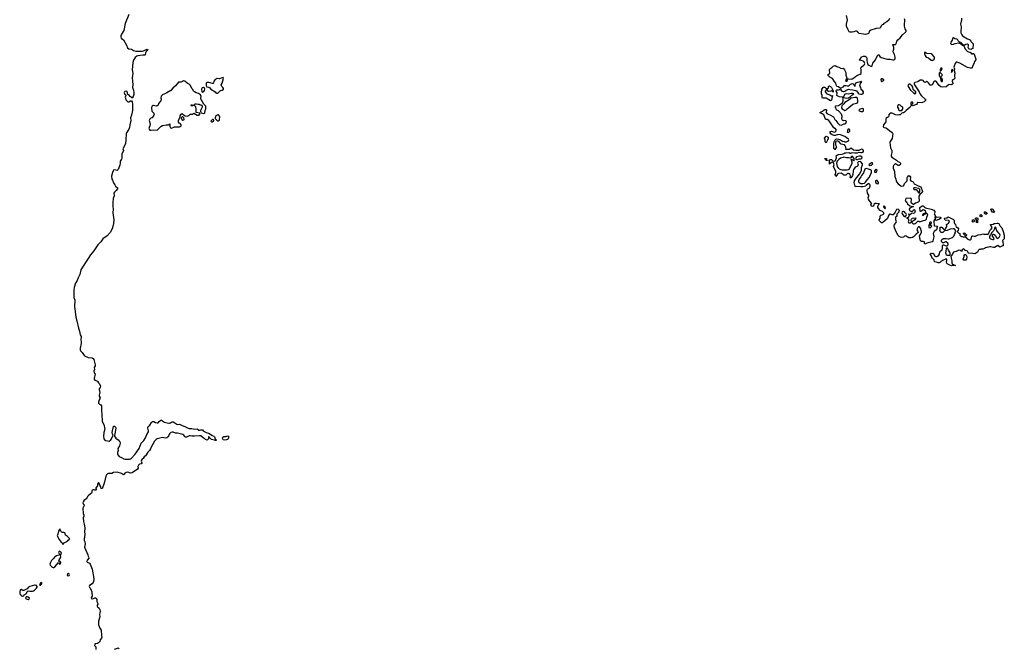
# Model space of a CAD drawing. Header units: inches. Extents: x 2221774 to 2440637, y 201306 to 357559.
# Tile 207 of 245: x 2355579 to 2377714, y 284899 to 299034. Entities that reach past the tile are written whole.
import ezdxf

# ---------------------------------------------------------------- set-up
doc = ezdxf.new("R2010")
doc.units = ezdxf.units.IN
doc.header["$MEASUREMENT"] = 0
for name, color, linetype in [('C3258', 7, 'Continuous'), ('C3259', 7, 'Continuous'), ('C3268', 7, 'Continuous'), ('C3269', 7, 'Continuous'), ('C3279', 7, 'Continuous')]:
    doc.layers.add(name, color=color, linetype=linetype)

msp = doc.modelspace()

# ---------------------------------------------------------------- linework, layer by layer
at = {"layer": 'C3258', "color": 5, "elevation": 20}
for points in [[(2358809, 290000), (2358830, 289983), (2358930, 289962), (2358950, 289961), (2358970, 289969), (2358990, 289984), (2359010, 289992), (2359030, 289989), (2359070, 289972), (2359110, 289939), (2359130, 289934), (2359170, 289942), (2359190, 289934), (2359213, 289913), (2359310, 289882), (2359370, 289847), (2359390, 289840), (2359450, 289840), (2359510, 289824), (2359570, 289831), (2359605, 289805), (2359630, 289801), (2359650, 289811), (2359690, 289811), (2359707, 289787), (2359768, 289748), (2359830, 289738), (2359907, 289687), (2359945, 289670), (2359955, 289655), (2359970, 289612), (2359994, 289590), (2359994, 289570), (2359970, 289569), (2359958, 289578), (2359890, 289594), (2359850, 289635), (2359840, 289640), (2359830, 289658), (2359824, 289656), (2359822, 289650), (2359827, 289610), (2359810, 289593), (2359790, 289582), (2359756, 289596), (2359735, 289615), (2359710, 289626), (2359650, 289676), (2359621, 289679), (2359510, 289667), (2359450, 289669), (2359410, 289678), (2359390, 289678), (2359330, 289648), (2359310, 289646), (2359290, 289658), (2359270, 289690), (2359245, 289705), (2359130, 289735), (2359078, 289738), (2359030, 289757), (2359010, 289760), (2358979, 289750), (2358954, 289730), (2358911, 289649), (2358890, 289633), (2358850, 289627), (2358790, 289637), (2358669, 289611), (2358644, 289596), (2358606, 289554), (2358574, 289486), (2358528, 289410), (2358518, 289382), (2358498, 289350), (2358460, 289310), (2358410, 289230), (2358374, 289206), (2358355, 289170), (2358329, 289151), (2358314, 289130), (2358310, 289110), (2358326, 289070), (2358322, 289058), (2358312, 289048), (2358270, 289036), (2358250, 289016), (2358238, 288990), (2358240, 288950), (2358230, 288930), (2358110, 288846), (2358070, 288838), (2358010, 288856), (2357970, 288854), (2357944, 288836), (2357930, 288815), (2357910, 288799), (2357870, 288832), (2357770, 288861), (2357690, 288850), (2357650, 288830), (2357630, 288827), (2357570, 288830), (2357550, 288825), (2357530, 288798), (2357518, 288770), (2357476, 288610), (2357430, 288484), (2357410, 288495), (2357401, 288530), (2357377, 288570), (2357364, 288610), (2357359, 288619), (2357350, 288624), (2357331, 288590), (2357326, 288550), (2357291, 288510), (2357291, 288490), (2357305, 288470), (2357299, 288461), (2357290, 288455), (2357270, 288455), (2357250, 288464), (2357230, 288466), (2357205, 288455), (2357199, 288441), (2357197, 288410), (2357191, 288390), (2357122, 288338), (2357104, 288316), (2357078, 288262), (2357068, 288252), (2357030, 288232), (2357004, 288190), (2356998, 288170), (2357007, 288147), (2357027, 288127), (2357027, 288110), (2357002, 288050), (2356997, 288010), (2357008, 287970), (2357005, 287930), (2357018, 287890), (2357019, 287870), (2357003, 287830), (2357014, 287750), (2357029, 287690), (2357041, 287610), (2357039, 287510), (2357043, 287470), (2357038, 287390), (2357031, 287370), (2357031, 287330), (2357044, 287290), (2357051, 287250), (2357039, 287170), (2357110, 287002), (2357119, 286970), (2357136, 286944), (2357138, 286930), (2357098, 286882), (2357087, 286850), (2357097, 286837), (2357150, 286813), (2357166, 286790), (2357178, 286750), (2357210, 286682), (2357247, 286470), (2357246, 286430), (2357230, 286378), (2357205, 286350), (2357151, 286310), (2357143, 286290), (2357158, 286258), (2357170, 286246), (2357204, 286170), (2357201, 286130), (2357211, 286090), (2357205, 286070), (2357191, 286050), (2357187, 286030), (2357210, 286014), (2357239, 286021), (2357270, 286036), (2357290, 286031), (2357300, 286020), (2357310, 285994), (2357311, 285951), (2357335, 285910), (2357336, 285890), (2357323, 285870), (2357319, 285850), (2357328, 285828), (2357363, 285803), (2357382, 285770), (2357386, 285730), (2357376, 285670), (2357378, 285610), (2357351, 285511), (2357351, 285430), (2357381, 285350), (2357407, 285310), (2357415, 285190), (2357423, 285150), (2357416, 285130), (2357391, 285090), (2357379, 285050), (2357370, 285035), (2357330, 285009), (2357290, 284998), (2357270, 284998), (2357265, 284990), (2357264, 284964), (2357291, 284930), (2357292, 284872)], [(2357435, 290000), (2357468, 289930), (2357490, 289830), (2357470, 289750), (2357465, 289670), (2357470, 289611), (2357490, 289579), (2357510, 289570), (2357550, 289563), (2357590, 289559), (2357630, 289585), (2357646, 289610), (2357682, 289690), (2357670, 289702), (2357664, 289724), (2357660, 289750), (2357663, 289790), (2357686, 289890), (2357690, 289897), (2357710, 289895), (2357733, 289873), (2357739, 289850), (2357721, 289719), (2357711, 289690), (2357713, 289670), (2357742, 289622), (2357791, 289590), (2357830, 289545), (2357835, 289530), (2357837, 289510), (2357822, 289450), (2357788, 289390), (2357790, 289350), (2357778, 289302), (2357779, 289270), (2357787, 289246), (2357812, 289212), (2357870, 289190), (2357920, 289160), (2357950, 289153), (2358050, 289154), (2358070, 289159), (2358090, 289173), (2358178, 289262), (2358261, 289390), (2358310, 289509), (2358367, 289570), (2358407, 289630), (2358435, 289705), (2358472, 289770), (2358474, 289790), (2358458, 289850), (2358459, 289870), (2358470, 289890), (2358501, 289919), (2358543, 289977), (2358563, 289997), (2358585, 290000)], [(2358591, 290000), (2358635, 289975), (2358670, 289968), (2358689, 289971), (2358718, 290000)], [(2357710, 284878), (2357778, 284902), (2357790, 284911), (2357813, 284893)]]:
    msp.add_lwpolyline(points, dxfattribs=at)
for points in [[(2356490, 287586), (2356472, 287568), (2356451, 287530), (2356437, 287463), (2356422, 287430), (2356464, 287344), (2356510, 287285), (2356531, 287270), (2356550, 287234), (2356582, 287270), (2356653, 287307), (2356671, 287329), (2356699, 287350), (2356701, 287370), (2356654, 287414), (2356610, 287443), (2356604, 287470), (2356590, 287496), (2356570, 287502), (2356540, 287500), (2356519, 287510), (2356497, 287557)], [(2356470, 287081), (2356456, 287070), (2356454, 287050), (2356476, 287010), (2356467, 286993), (2356404, 286976), (2356366, 286954), (2356332, 286908), (2356291, 286870), (2356275, 286830), (2356261, 286810), (2356256, 286790), (2356261, 286770), (2356301, 286730), (2356330, 286718), (2356350, 286719), (2356370, 286729), (2356450, 286825), (2356470, 286792), (2356496, 286804), (2356502, 286818), (2356504, 286830), (2356492, 286850), (2356470, 286854), (2356462, 286870), (2356468, 286890), (2356495, 286930), (2356501, 286950), (2356499, 286990), (2356517, 287030), (2356513, 287053), (2356490, 287079)], [(2356670, 286579), (2356656, 286570), (2356646, 286546), (2356670, 286531), (2356690, 286537), (2356696, 286550), (2356690, 286569)], [(2355930, 286320), (2355910, 286320), (2355810, 286292), (2355779, 286270), (2355750, 286235), (2355670, 286198), (2355650, 286199), (2355610, 286219), (2355591, 286210), (2355579, 286170), (2355579, 286150), (2355585, 286125), (2355602, 286102), (2355605, 286090), (2355630, 286076), (2355650, 286071), (2355670, 286086), (2355681, 286099), (2355730, 286128), (2355750, 286178), (2355769, 286191), (2355805, 286185), (2355870, 286184), (2355890, 286189), (2355910, 286203), (2355958, 286250), (2355969, 286270), (2355969, 286290), (2355956, 286310)], [(2356070, 286377), (2356050, 286365), (2356022, 286330), (2356030, 286319), (2356050, 286322), (2356065, 286330), (2356076, 286350), (2356075, 286370)], [(2355750, 286059), (2355727, 286053), (2355713, 286030), (2355725, 286010), (2355750, 286001), (2355770, 286000), (2355790, 286009), (2355798, 286030), (2355773, 286050)]]:
    msp.add_lwpolyline(points, close=True, dxfattribs=at)
at = {"layer": 'C3259', "color": 5}
for points, elevation in [([(2358033, 299150), (2357951, 298950), (2357917, 298790), (2357866, 298710), (2357853, 298673), (2357853, 298650), (2357862, 298622), (2357910, 298579), (2357978, 298458), (2358002, 298402), (2358030, 298379), (2358090, 298371), (2358141, 298341), (2358190, 298329), (2358333, 298327), (2358364, 298336), (2358410, 298360), (2358448, 298368), (2358458, 298350), (2358423, 298317), (2358408, 298292), (2358396, 298244), (2358390, 298238), (2358350, 298239), (2358237, 298223), (2358210, 298215), (2358174, 298186), (2358136, 298124), (2358123, 298070), (2358109, 297910), (2358119, 297830), (2358107, 297730), (2358126, 297574), (2358113, 297510), (2358136, 297450), (2358145, 297390), (2358145, 297350), (2358130, 297306), (2358113, 297287), (2358110, 297266), (2358106, 297286), (2358090, 297288), (2358080, 297300), (2358064, 297310), (2358049, 297329), (2358008, 297350), (2358001, 297390), (2357988, 297428), (2357944, 297416), (2357935, 297410), (2357929, 297391), (2357938, 297370), (2357961, 297350), (2357965, 297330), (2357952, 297290), (2357954, 297270), (2357968, 297230), (2357986, 297206), (2358010, 297190), (2358030, 297187), (2358070, 297208), (2358090, 297211), (2358107, 297190), (2358117, 297130), (2358113, 296990), (2358092, 296888), (2358072, 296830), (2358075, 296770), (2358053, 296670), (2358048, 296608), (2358033, 296570), (2357979, 296490), (2357972, 296470), (2357976, 296430), (2357962, 296370), (2357966, 296310), (2357961, 296270), (2357954, 296246), (2357898, 296130), (2357909, 296090), (2357877, 296010), (2357875, 295930), (2357864, 295896), (2357840, 295850), (2357841, 295810), (2357830, 295760), (2357790, 295668), (2357770, 295646), (2357710, 295657), (2357690, 295650), (2357681, 295639), (2357662, 295598), (2357646, 295514), (2357650, 295451), (2357666, 295426), (2357684, 295364), (2357718, 295318), (2357733, 295290), (2357774, 295250), (2357778, 295230), (2357750, 295190), (2357710, 295159), (2357696, 295130), (2357700, 295070), (2357682, 295010), (2357676, 294924), (2357675, 294830), (2357683, 294770), (2357672, 294690), (2357692, 294530), (2357690, 294450), (2357676, 294384), (2357655, 294330), (2357610, 294250), (2357544, 294176), (2357450, 294110), (2357401, 294039), (2357334, 293970), (2357244, 293836), (2357170, 293745), (2357119, 293661), (2357070, 293599), (2357008, 293492), (2356954, 293410), (2356930, 293303), (2356892, 293228), (2356870, 293170), (2356836, 293110), (2356802, 293010), (2356797, 292970), (2356795, 292850), (2356799, 292790), (2356819, 292730), (2356813, 292587), (2356816, 292530), (2356829, 292470), (2356844, 292344), (2356865, 292265), (2356898, 292098), (2356927, 292030), (2356941, 291950), (2356959, 291910), (2356963, 291890), (2356951, 291850), (2356951, 291830), (2356960, 291800), (2356961, 291750), (2356936, 291650), (2356938, 291610), (2356947, 291587), (2356982, 291550), (2357010, 291503), (2357036, 291476), (2357117, 291437), (2357210, 291433), (2357230, 291415), (2357244, 291390), (2357276, 291270), (2357276, 291250), (2357251, 291210), (2357257, 291170), (2357245, 291130), (2357256, 291090), (2357272, 291070), (2357250, 290967), (2357254, 290950), (2357270, 290930), (2357330, 290907), (2357350, 290870), (2357370, 290848), (2357392, 290790), (2357390, 290761), (2357368, 290730), (2357365, 290715), (2357384, 290650), (2357362, 290590), (2357367, 290570), (2357389, 290530), (2357384, 290510), (2357357, 290470), (2357352, 290430), (2357354, 290410), (2357360, 290400), (2357370, 290390), (2357406, 290370), (2357418, 290350), (2357421, 290330), (2357415, 290290), (2357423, 290110), (2357433, 290050), (2357430, 290010), (2357435, 290000)], 20), ([(2360000, 297704), (2359971, 297689), (2359945, 297655), (2359936, 297610), (2359930, 297602), (2359910, 297597), (2359830, 297624), (2359790, 297618), (2359774, 297606), (2359768, 297568), (2359771, 297551), (2359787, 297527), (2359830, 297516), (2359850, 297501), (2359873, 297473), (2359970, 297411), (2359990, 297386), (2360000, 297382)], 40), ([(2360000, 296881), (2360000, 296880), (2359992, 296870), (2359972, 296830), (2359973, 296813), (2360000, 296783)], 40), ([(2358585, 290000), (2358590, 290001), (2358591, 290000)], 20), ([(2358718, 290000), (2358750, 290032), (2358770, 290031), (2358809, 290000)], 20)]:
    msp.add_lwpolyline(points, dxfattribs=dict(at, elevation=elevation))
at = {"layer": 'C3259', "color": 5, "elevation": 40}
for points in [[(2359264, 297656), (2359236, 297644), (2359210, 297626), (2359150, 297626), (2359085, 297550), (2359022, 297498), (2358978, 297442), (2358890, 297389), (2358830, 297359), (2358794, 297350), (2358780, 297340), (2358763, 297317), (2358752, 297272), (2358758, 297250), (2358758, 297230), (2358751, 297210), (2358701, 297150), (2358690, 297109), (2358670, 297094), (2358650, 297089), (2358590, 297103), (2358570, 297102), (2358550, 297079), (2358541, 297050), (2358550, 296978), (2358592, 296930), (2358602, 296910), (2358598, 296890), (2358558, 296830), (2358550, 296824), (2358510, 296814), (2358491, 296770), (2358513, 296690), (2358508, 296650), (2358487, 296610), (2358484, 296590), (2358487, 296570), (2358508, 296548), (2358530, 296548), (2358590, 296560), (2358670, 296551), (2358750, 296631), (2358786, 296654), (2358870, 296671), (2358927, 296673), (2358942, 296678), (2358950, 296692), (2358954, 296690), (2358952, 296630), (2358966, 296606), (2358990, 296598), (2359056, 296624), (2359173, 296627), (2359190, 296632), (2359208, 296650), (2359208, 296670), (2359190, 296698), (2359166, 296710), (2359148, 296728), (2359148, 296770), (2359188, 296850), (2359189, 296870), (2359208, 296910), (2359230, 296922), (2359250, 296912), (2359281, 296881), (2359302, 296870), (2359350, 296861), (2359382, 296878), (2359410, 296911), (2359468, 296912), (2359490, 296932), (2359533, 296913), (2359570, 296887), (2359598, 296890), (2359628, 296910), (2359626, 296930), (2359547, 296947), (2359549, 296970), (2359544, 296990), (2359548, 297032), (2359536, 297076), (2359518, 297090), (2359510, 297106), (2359473, 297107), (2359449, 297089), (2359428, 297110), (2359440, 297120), (2359450, 297122), (2359470, 297114), (2359490, 297114), (2359502, 297118), (2359506, 297130), (2359520, 297140), (2359530, 297145), (2359550, 297145), (2359590, 297131), (2359610, 297131), (2359630, 297123), (2359650, 297121), (2359671, 297111), (2359681, 297090), (2359679, 297070), (2359647, 296993), (2359646, 296966), (2359651, 296951), (2359660, 296940), (2359710, 296926), (2359730, 296931), (2359739, 296941), (2359747, 296993), (2359761, 297030), (2359766, 297086), (2359759, 297099), (2359716, 297136), (2359659, 297239), (2359648, 297250), (2359648, 297270), (2359657, 297310), (2359645, 297345), (2359597, 297377), (2359546, 297386), (2359506, 297410), (2359488, 297428), (2359470, 297466), (2359446, 297490), (2359417, 297557), (2359390, 297584), (2359342, 297610), (2359290, 297654)], [(2359710, 297513), (2359680, 297500), (2359671, 297490), (2359665, 297470), (2359673, 297413), (2359690, 297402), (2359717, 297423), (2359736, 297444), (2359743, 297470), (2359737, 297497)], [(2359250, 296849), (2359230, 296848), (2359212, 296830), (2359225, 296790), (2359250, 296776), (2359270, 296781), (2359279, 296790), (2359270, 296828)], [(2359930, 296786), (2359910, 296786), (2359874, 296750), (2359890, 296734), (2359910, 296734), (2359918, 296742), (2359930, 296745), (2359938, 296750), (2359946, 296770), (2359942, 296782)]]:
    msp.add_lwpolyline(points, close=True, dxfattribs=at)
at = {"layer": 'C3268', "color": 5, "elevation": 20}
msp.add_lwpolyline([(2360190, 289577), (2360155, 289590), (2360142, 289602), (2360139, 289630), (2360145, 289650), (2360170, 289662), (2360217, 289663), (2360250, 289676), (2360270, 289671), (2360273, 289630), (2360267, 289610), (2360250, 289596), (2360230, 289588)], close=True, dxfattribs=at)
at = {"layer": 'C3269', "color": 5, "elevation": 40}
for points in [[(2360000, 297382), (2360010, 297379), (2360030, 297383), (2360058, 297402), (2360090, 297441), (2360130, 297451), (2360159, 297470), (2360161, 297490), (2360149, 297510), (2360125, 297530), (2360113, 297550), (2360108, 297570), (2360129, 297610), (2360159, 297710), (2360152, 297732), (2360130, 297729), (2360110, 297716), (2360070, 297702), (2360028, 297712), (2360010, 297709), (2360000, 297704)], [(2360000, 296783), (2360010, 296772), (2360030, 296762), (2360050, 296761), (2360062, 296770), (2360073, 296790), (2360076, 296850), (2360070, 296868), (2360050, 296898), (2360030, 296898), (2360000, 296881)]]:
    msp.add_lwpolyline(points, dxfattribs=at)
at = {"layer": 'C3279', "color": 5, "elevation": 20}
for points in [[(2376754, 299070), (2376751, 299029), (2376732, 298930), (2376744, 298870), (2376733, 298770), (2376738, 298738), (2376758, 298690), (2376774, 298670), (2376810, 298652), (2376884, 298604), (2376933, 298590), (2376952, 298570), (2376964, 298544), (2376981, 298521), (2377010, 298498), (2377015, 298490), (2377010, 298386), (2376984, 298376), (2376970, 298366), (2376930, 298368), (2376916, 298376), (2376899, 298410), (2376908, 298450), (2376907, 298467), (2376890, 298486), (2376850, 298475), (2376830, 298464), (2376798, 298462), (2376792, 298450), (2376803, 298443), (2376811, 298431), (2376830, 298383), (2376890, 298318), (2376930, 298306), (2376950, 298305), (2376982, 298262), (2377009, 298271), (2377031, 298271), (2377040, 298260), (2377076, 298150), (2377071, 298129), (2377047, 298093), (2377030, 298042), (2377001, 297990), (2376991, 297950), (2376970, 297942), (2376950, 297941), (2376890, 297958), (2376716, 298056), (2376670, 298070), (2376650, 298081), (2376630, 298076), (2376610, 298050), (2376584, 297990), (2376583, 297963), (2376592, 297928), (2376590, 297890), (2376602, 297842), (2376594, 297770), (2376599, 297710), (2376590, 297696), (2376570, 297689), (2376545, 297670), (2376539, 297650), (2376557, 297610), (2376556, 297590), (2376530, 297569), (2376470, 297575), (2376450, 297564), (2376410, 297522), (2376330, 297519), (2376290, 297527), (2376250, 297556), (2376193, 297633), (2376170, 297648), (2376150, 297648), (2376130, 297638), (2376090, 297573), (2376070, 297562), (2376050, 297564), (2376030, 297581), (2376013, 297613), (2375990, 297637), (2375970, 297645), (2375950, 297630), (2375930, 297624), (2375910, 297639), (2375888, 297668), (2375870, 297677), (2375825, 297675), (2375770, 297639), (2375702, 297619), (2375690, 297606), (2375689, 297590), (2375697, 297570), (2375800, 297410), (2375819, 297359), (2375850, 297324), (2375934, 297250), (2375938, 297238), (2375950, 297234), (2375953, 297227), (2375938, 297222), (2375934, 297210), (2375912, 297190), (2375872, 297170), (2375846, 297166), (2375770, 297175), (2375762, 297170), (2375758, 297150), (2375742, 297130), (2375670, 297101), (2375650, 297097), (2375630, 297104), (2375610, 297098), (2375598, 297070), (2375506, 296994), (2375470, 296952), (2375450, 296941), (2375430, 296941), (2375410, 296935), (2375391, 296910), (2375370, 296898), (2375350, 296892), (2375310, 296890), (2375270, 296895), (2375195, 296935), (2375170, 296935), (2375151, 296929), (2375114, 296890), (2375115, 296870), (2375110, 296849), (2375090, 296833), (2375070, 296829), (2375054, 296810), (2375054, 296754), (2375050, 296739), (2375001, 296670), (2374988, 296632), (2374998, 296618), (2375010, 296611), (2375050, 296602), (2375090, 296580), (2375137, 296537), (2375195, 296495), (2375210, 296470), (2375197, 296423), (2375190, 296364), (2375147, 296293), (2375141, 296270), (2375154, 296150), (2375184, 296090), (2375188, 296070), (2375189, 296050), (2375169, 295990), (2375167, 295967), (2375183, 295943), (2375242, 295902), (2375290, 295878), (2375323, 295843), (2375358, 295830), (2375378, 295810), (2375378, 295790), (2375371, 295770), (2375344, 295756), (2375330, 295755), (2375310, 295762), (2375270, 295795), (2375250, 295787), (2375230, 295766), (2375214, 295730), (2375215, 295695), (2375243, 295623), (2375253, 295510), (2375275, 295450), (2375281, 295410), (2375291, 295390), (2375325, 295345), (2375390, 295296), (2375410, 295292), (2375444, 295296), (2375454, 295306), (2375471, 295350), (2375528, 295410), (2375533, 295430), (2375530, 295471), (2375538, 295490), (2375570, 295531), (2375590, 295516), (2375607, 295490), (2375601, 295430), (2375611, 295410), (2375665, 295385), (2375690, 295342), (2375779, 295299), (2375838, 295278), (2375873, 295173), (2375864, 295150), (2375817, 295103), (2375796, 295064), (2375794, 295030), (2375803, 294990), (2375799, 294950), (2375779, 294930), (2375717, 294910), (2375690, 294884), (2375670, 294879), (2375662, 294882), (2375629, 294909), (2375622, 294930), (2375628, 294990), (2375622, 295010), (2375610, 295022), (2375510, 295015), (2375502, 295010), (2375490, 294986), (2375486, 294970), (2375503, 294943), (2375522, 294930), (2375532, 294912), (2375534, 294890), (2375591, 294851), (2375650, 294831), (2375672, 294832), (2375650, 294828), (2375587, 294793), (2375577, 294770), (2375583, 294743), (2375610, 294726), (2375638, 294722), (2375653, 294727), (2375670, 294751), (2375690, 294766), (2375703, 294750), (2375707, 294730), (2375698, 294690), (2375690, 294684), (2375670, 294679), (2375650, 294683), (2375630, 294677), (2375610, 294659), (2375588, 294648), (2375570, 294666), (2375562, 294658), (2375572, 294632), (2375562, 294590), (2375550, 294578), (2375530, 294578), (2375514, 294570), (2375550, 294554), (2375562, 294542), (2375565, 294530), (2375552, 294490), (2375562, 294470), (2375570, 294465), (2375594, 294466), (2375622, 294478), (2375626, 294490), (2375622, 294530), (2375629, 294550), (2375650, 294574), (2375710, 294581), (2375725, 294570), (2375699, 294530), (2375670, 294509), (2375642, 294498), (2375633, 294487), (2375632, 294470), (2375667, 294447), (2375684, 294444), (2375712, 294448), (2375736, 294464), (2375770, 294501), (2375790, 294501), (2375810, 294491), (2375830, 294493), (2375901, 294519), (2375935, 294525), (2375950, 294531), (2375960, 294540), (2375967, 294550), (2375973, 294590), (2375989, 294630), (2375993, 294650), (2375990, 294658), (2375964, 294676), (2375906, 294646), (2375894, 294646), (2375890, 294626), (2375886, 294630), (2375889, 294671), (2375910, 294682), (2375938, 294682), (2375948, 294692), (2375949, 294710), (2375939, 294730), (2375910, 294753), (2375890, 294757), (2375850, 294728), (2375830, 294724), (2375824, 294730), (2375817, 294810), (2375870, 294845), (2375890, 294847), (2375917, 294817), (2375942, 294802), (2376070, 294770), (2376127, 294750), (2376147, 294730), (2376159, 294710), (2376136, 294670), (2376141, 294650), (2376162, 294630), (2376178, 294602), (2376170, 294606), (2376154, 294590), (2376158, 294558), (2376170, 294554), (2376180, 294600), (2376190, 294602), (2376270, 294596), (2376285, 294585), (2376286, 294570), (2376259, 294550), (2376206, 294526), (2376182, 294522), (2376166, 294530), (2376162, 294542), (2376150, 294546), (2376132, 294510), (2376134, 294394), (2376142, 294398), (2376214, 294390), (2376205, 294375), (2376196, 294350), (2376195, 294325), (2376186, 294310), (2376136, 294270), (2376115, 294230), (2376119, 294190), (2376133, 294150), (2376110, 294062), (2376104, 294050), (2376090, 294039), (2375973, 294007), (2375930, 293984), (2375924, 293990), (2375919, 294010), (2375922, 294030), (2375917, 294037), (2375889, 294049), (2375849, 294049), (2375830, 294062), (2375821, 294090), (2375809, 294171), (2375820, 294200), (2375854, 294250), (2375856, 294270), (2375830, 294348), (2375810, 294375), (2375786, 294374), (2375770, 294358), (2375756, 294330), (2375751, 294310), (2375771, 294270), (2375775, 294250), (2375770, 294238), (2375730, 294209), (2375671, 294150), (2375650, 294135), (2375610, 294130), (2375570, 294132), (2375530, 294149), (2375510, 294169), (2375490, 294173), (2375470, 294165), (2375450, 294146), (2375410, 294137), (2375381, 294141), (2375350, 294159), (2375330, 294179), (2375289, 294250), (2375246, 294350), (2375238, 294390), (2375248, 294430), (2375281, 294470), (2375287, 294490), (2375278, 294530), (2375278, 294602), (2375294, 294614), (2375306, 294614), (2375305, 294670), (2375339, 294701), (2375359, 294730), (2375352, 294752), (2375330, 294770), (2375290, 294764), (2375257, 294703), (2375214, 294646), (2375190, 294644), (2375150, 294661), (2375130, 294659), (2375110, 294630), (2375090, 294561), (2375026, 294514), (2374990, 294481), (2374970, 294469), (2374950, 294468), (2374909, 294510), (2374902, 294530), (2374925, 294570), (2374921, 294610), (2374929, 294630), (2374998, 294662), (2375004, 294670), (2375005, 294690), (2374978, 294718), (2374925, 294745), (2374882, 294790), (2374874, 294810), (2374874, 294830), (2374895, 294885), (2374906, 294890), (2374830, 294901), (2374810, 294899), (2374784, 294876), (2374770, 294841), (2374751, 294830), (2374730, 294839), (2374719, 294850), (2374716, 294870), (2374726, 294890), (2374729, 294910), (2374680, 294960), (2374658, 294998), (2374654, 295030), (2374667, 295070), (2374666, 295090), (2374642, 295130), (2374628, 295190), (2374630, 295210), (2374639, 295221), (2374649, 295231), (2374677, 295243), (2374685, 295255), (2374696, 295290), (2374697, 295310), (2374690, 295330), (2374670, 295347), (2374650, 295345), (2374610, 295303), (2374590, 295290), (2374530, 295278), (2374490, 295276), (2374395, 295285), (2374370, 295278), (2374354, 295314), (2374341, 295370), (2374348, 295412), (2374370, 295451), (2374459, 295561), (2374497, 295630), (2374502, 295650), (2374505, 295710), (2374527, 295770), (2374524, 295790), (2374490, 295837), (2374470, 295847), (2374425, 295835), (2374416, 295810), (2374426, 295770), (2374423, 295750), (2374405, 295730), (2374364, 295716), (2374328, 295670), (2374317, 295643), (2374306, 295550), (2374299, 295530), (2374285, 295510), (2374270, 295468), (2374250, 295488), (2374254, 295526), (2374246, 295550), (2374230, 295566), (2374210, 295575), (2374188, 295572), (2374150, 295535), (2374130, 295535), (2374110, 295539), (2374094, 295554), (2374050, 295580), (2373990, 295579), (2373971, 295570), (2373961, 295559), (2373930, 295506), (2373922, 295530), (2373909, 295550), (2373927, 295593), (2373927, 295627), (2373882, 295710), (2373875, 295730), (2373889, 295770), (2373874, 295814), (2373850, 295829), (2373814, 295826), (2373812, 295810), (2373794, 295806), (2373794, 295794), (2373786, 295786), (2373787, 295847), (2373782, 295862), (2373766, 295870), (2373782, 295878), (2373790, 295894), (2373827, 295893), (2373861, 295861), (2373890, 295851), (2373910, 295858), (2373922, 295870), (2373924, 295890), (2373944, 295930), (2373935, 295970), (2373967, 295993), (2373990, 296000), (2374070, 296010), (2374110, 296026), (2374130, 296039), (2374150, 296043), (2374227, 296047), (2374250, 296031), (2374270, 296031), (2374281, 296039), (2374310, 296045), (2374350, 296040), (2374410, 296043), (2374450, 296057), (2374490, 296048), (2374510, 296049), (2374549, 296070), (2374547, 296090), (2374532, 296110), (2374510, 296119), (2374471, 296110), (2374444, 296096), (2374373, 296093), (2374323, 296103), (2374270, 296144), (2374223, 296117), (2374210, 296113), (2374162, 296118), (2374149, 296109), (2374158, 296122), (2374149, 296170), (2374137, 296197), (2374118, 296218), (2374050, 296237), (2373995, 296295), (2373970, 296304), (2373950, 296304), (2373925, 296295), (2373918, 296282), (2373920, 296220), (2373924, 296204), (2373934, 296190), (2373934, 296170), (2373942, 296150), (2373914, 296130), (2373914, 296110), (2373910, 296108), (2373902, 296122), (2373890, 296126), (2373881, 296141), (2373883, 296250), (2373889, 296290), (2373900, 296300), (2373909, 296330), (2373930, 296346), (2373950, 296353), (2373990, 296351), (2374030, 296336), (2374080, 296300), (2374114, 296294), (2374130, 296285), (2374150, 296285), (2374170, 296287), (2374210, 296311), (2374218, 296330), (2374214, 296350), (2374190, 296359), (2374130, 296409), (2374030, 296443), (2373990, 296450), (2373910, 296433), (2373890, 296433), (2373847, 296447), (2373815, 296470), (2373802, 296490), (2373798, 296510), (2373802, 296518), (2373830, 296525), (2373890, 296506), (2373910, 296511), (2373929, 296530), (2373939, 296550), (2373917, 296577), (2373883, 296603), (2373865, 296625), (2373810, 296718), (2373790, 296738), (2373770, 296768), (2373730, 296788), (2373708, 296788), (2373696, 296796), (2373655, 296895), (2373619, 296919), (2373586, 296930), (2373568, 296950), (2373610, 296972), (2373630, 296974), (2373666, 297010), (2373690, 297018), (2373710, 297012), (2373714, 297010), (2373712, 296950), (2373725, 296925), (2373754, 296910), (2373790, 296898), (2373872, 296850), (2373901, 296790), (2373930, 296765), (2373971, 296710), (2374010, 296671), (2374054, 296666), (2374105, 296695), (2374130, 296695), (2374149, 296710), (2374164, 296730), (2374162, 296750), (2374150, 296759), (2374110, 296769), (2374090, 296762), (2374070, 296782), (2374059, 296810), (2374059, 296830), (2374069, 296850), (2374068, 296868), (2374054, 296910), (2374033, 296933), (2374024, 296950), (2373990, 296984), (2373950, 296999), (2373939, 297010), (2373921, 297070), (2373922, 297090), (2373926, 297094), (2373990, 297102), (2374076, 297164), (2374095, 297210), (2374095, 297250), (2374086, 297290), (2374010, 297301), (2373970, 297314), (2373950, 297328), (2373957, 297390), (2373937, 297430), (2373944, 297450), (2373950, 297454), (2373990, 297457), (2374010, 297466), (2374030, 297465), (2374064, 297424), (2374090, 297417), (2374110, 297419), (2374130, 297427), (2374155, 297445), (2374210, 297471), (2374243, 297463), (2374310, 297460), (2374370, 297444), (2374392, 297432), (2374425, 297385), (2374441, 297370), (2374450, 297364), (2374490, 297356), (2374510, 297356), (2374532, 297370), (2374547, 297390), (2374550, 297410), (2374533, 297433), (2374510, 297450), (2374497, 297470), (2374487, 297510), (2374472, 297530), (2374466, 297550), (2374481, 297599), (2374497, 297623), (2374508, 297630), (2374490, 297648), (2374482, 297638), (2374454, 297626), (2374410, 297625), (2374372, 297610), (2374353, 297567), (2374350, 297529), (2374342, 297562), (2374330, 297566), (2374322, 297582), (2374290, 297593), (2374250, 297577), (2374230, 297554), (2374210, 297542), (2374190, 297539), (2374150, 297549), (2374110, 297544), (2374086, 297514), (2374030, 297486), (2373990, 297523), (2373950, 297535), (2373939, 297550), (2373923, 297603), (2373886, 297650), (2373852, 297712), (2373790, 297741), (2373750, 297788), (2373750, 297794), (2373788, 297830), (2373784, 297910), (2373789, 297930), (2373839, 297961), (2373850, 297976), (2373870, 297991), (2373910, 298006), (2373950, 297983), (2373991, 297970), (2374050, 297939), (2374090, 297941), (2374097, 297937), (2374121, 297910), (2374151, 297850), (2374153, 297790), (2374177, 297723), (2374174, 297706), (2374170, 297706), (2374146, 297670), (2374150, 297654), (2374170, 297652), (2374188, 297670), (2374186, 297694), (2374210, 297702), (2374270, 297699), (2374290, 297705), (2374332, 297728), (2374370, 297757), (2374416, 297784), (2374473, 297807), (2374493, 297827), (2374498, 297850), (2374497, 297910), (2374489, 297950), (2374493, 297967), (2374553, 298010), (2374572, 298030), (2374577, 298050), (2374573, 298073), (2374557, 298097), (2374490, 298126), (2374470, 298118), (2374448, 298128), (2374489, 298171), (2374498, 298190), (2374510, 298198), (2374550, 298212), (2374589, 298211), (2374610, 298198), (2374621, 298170), (2374623, 298110), (2374635, 298050), (2374644, 298030), (2374668, 298008), (2374713, 297987), (2374734, 297986), (2374744, 297996), (2374762, 298058), (2374822, 298130), (2374870, 298245), (2374890, 298245), (2374916, 298210), (2374947, 298187), (2375050, 298152), (2375090, 298145), (2375150, 298145), (2375210, 298129), (2375230, 298130), (2375254, 298150), (2375261, 298170), (2375260, 298190), (2375246, 298250), (2375218, 298310), (2375217, 298330), (2375228, 298370), (2375230, 298406), (2375216, 298456), (2375204, 298470), (2375205, 298475), (2375270, 298479), (2375276, 298484), (2375290, 298510), (2375297, 298550), (2375318, 298582), (2375374, 298626), (2375429, 298691), (2375490, 298750), (2375505, 298770), (2375507, 298790), (2375485, 298830), (2375469, 298890), (2375467, 298913), (2375478, 299030), (2375471, 299050)], [(2375136, 299064), (2375117, 299023), (2375075, 298985), (2375009, 298951), (2374990, 298929), (2374970, 298921), (2374950, 298901), (2374926, 298854), (2374914, 298846), (2374830, 298836), (2374694, 298790), (2374676, 298770), (2374667, 298733), (2374659, 298721), (2374646, 298714), (2374590, 298704), (2374550, 298706), (2374450, 298722), (2374435, 298735), (2374411, 298770), (2374390, 298779), (2374370, 298777), (2374330, 298759), (2374290, 298751), (2374250, 298750), (2374230, 298764), (2374205, 298805), (2374166, 298890), (2374168, 298930), (2374187, 299030), (2374166, 299130)]]:
    msp.add_lwpolyline(points, dxfattribs=at)
for points in [[(2376570, 298628), (2376552, 298610), (2376539, 298570), (2376511, 298530), (2376508, 298510), (2376511, 298490), (2376530, 298479), (2376570, 298487), (2376610, 298502), (2376693, 298513), (2376722, 298502), (2376730, 298492), (2376747, 298487), (2376758, 298478), (2376758, 298470), (2376770, 298458), (2376782, 298458), (2376788, 298470), (2376770, 298488), (2376766, 298486), (2376766, 298490), (2376754, 298494), (2376748, 298510), (2376696, 298536), (2376677, 298557), (2376661, 298590), (2376650, 298599), (2376605, 298605)], [(2375930, 298305), (2375922, 298298), (2375920, 298270), (2375933, 298230), (2375959, 298190), (2376010, 298173), (2376070, 298123), (2376090, 298115), (2376110, 298124), (2376136, 298150), (2376146, 298170), (2376146, 298190), (2376090, 298248), (2376070, 298263), (2375976, 298276), (2375961, 298281)], [(2376310, 297946), (2376290, 297942), (2376270, 297906), (2376270, 297874), (2376290, 297882), (2376315, 297925)], [(2376270, 297848), (2376252, 297830), (2376248, 297810), (2376252, 297770), (2376270, 297742), (2376278, 297742), (2376326, 297790), (2376315, 297795), (2376308, 297810)], [(2376290, 297728), (2376281, 297710), (2376285, 297670), (2376290, 297658), (2376310, 297642), (2376318, 297642), (2376326, 297650), (2376322, 297690), (2376313, 297713)], [(2376550, 297913), (2376530, 297902), (2376525, 297890), (2376524, 297864), (2376530, 297845), (2376559, 297890), (2376555, 297910)], [(2373870, 297406), (2373858, 297418), (2373850, 297418), (2373830, 297438), (2373814, 297430), (2373770, 297421), (2373755, 297430), (2373730, 297458), (2373710, 297458), (2373686, 297430), (2373686, 297410), (2373724, 297364), (2373790, 297346), (2373830, 297322), (2373838, 297322), (2373852, 297332), (2373851, 297311), (2373843, 297297), (2373830, 297228), (2373810, 297209), (2373706, 297266), (2373626, 297270), (2373622, 297282), (2373623, 297330), (2373606, 297370), (2373603, 297390), (2373615, 297470), (2373642, 297510), (2373650, 297515), (2373670, 297516), (2373690, 297511), (2373698, 297498), (2373730, 297482), (2373760, 297500), (2373765, 297510), (2373765, 297535), (2373770, 297545), (2373775, 297545), (2373790, 297543), (2373810, 297530), (2373831, 297510), (2373870, 297434)], [(2374950, 297708), (2374941, 297690), (2374945, 297650), (2374950, 297645), (2374970, 297642), (2374983, 297657), (2375006, 297670), (2375002, 297682), (2374970, 297702)], [(2375570, 297585), (2375550, 297572), (2375547, 297550), (2375589, 297469), (2375606, 297446), (2375670, 297393), (2375710, 297368), (2375724, 297390), (2375722, 297410), (2375684, 297444), (2375667, 297467), (2375655, 297515), (2375640, 297540), (2375590, 297585)], [(2374350, 297282), (2374272, 297268), (2374230, 297230), (2374163, 297197), (2374127, 297173), (2374110, 297145), (2374063, 297097), (2374052, 297070), (2374054, 297054), (2374071, 297030), (2374110, 297005), (2374130, 296994), (2374150, 296998), (2374156, 297010), (2374178, 297030), (2374221, 297059), (2374307, 297133), (2374330, 297144), (2374390, 297156), (2374414, 297166), (2374422, 297190), (2374421, 297210), (2374411, 297271), (2374390, 297281)], [(2374270, 297378), (2374210, 297362), (2374170, 297366), (2374138, 297362), (2374122, 297350), (2374103, 297310), (2374102, 297298), (2374094, 297290), (2374104, 297284), (2374170, 297273), (2374210, 297279), (2374255, 297305), (2374284, 297336), (2374308, 297350), (2374328, 297370), (2374310, 297377)], [(2375350, 297119), (2375330, 297116), (2375315, 297090), (2375316, 297070), (2375332, 297030), (2375332, 297010), (2375352, 296992), (2375410, 296992), (2375433, 297030), (2375435, 297050), (2375430, 297068), (2375402, 297082), (2375370, 297113)], [(2375650, 297183), (2375630, 297181), (2375616, 297170), (2375615, 297135), (2375630, 297122), (2375656, 297150), (2375661, 297170)], [(2374537, 297037), (2374470, 297022), (2374441, 297010), (2374451, 296990), (2374470, 296978), (2374490, 296973), (2374530, 296971), (2374550, 296985), (2374550, 297026)], [(2373710, 296268), (2373690, 296286), (2373688, 296330), (2373668, 296370), (2373710, 296412), (2373752, 296390), (2373752, 296350), (2373738, 296342), (2373732, 296308)], [(2374206, 296574), (2374196, 296564), (2374191, 296550), (2374191, 296529), (2374185, 296510), (2374190, 296505), (2374210, 296501), (2374230, 296511), (2374245, 296530), (2374245, 296550), (2374230, 296573)], [(2374290, 295964), (2374280, 295960), (2374271, 295950), (2374270, 295926), (2374250, 295919), (2374210, 295929), (2374170, 295929), (2374110, 295941), (2374090, 295939), (2374030, 295917), (2374003, 295897), (2373956, 295850), (2373946, 295834), (2373941, 295810), (2373957, 295730), (2373968, 295708), (2374001, 295681), (2374042, 295662), (2374070, 295657), (2374185, 295655), (2374210, 295662), (2374225, 295670), (2374236, 295684), (2374293, 295810), (2374294, 295834), (2374270, 295894), (2374290, 295891), (2374301, 295881), (2374316, 295876), (2374330, 295862), (2374335, 295870), (2374342, 295910), (2374310, 295953)], [(2374470, 295968), (2374450, 295966), (2374392, 295948), (2374374, 295930), (2374371, 295910), (2374375, 295895), (2374388, 295888), (2374410, 295888), (2374450, 295902), (2374495, 295905), (2374507, 295913), (2374516, 295930), (2374513, 295953), (2374490, 295968)], [(2373730, 295868), (2373708, 295870), (2373706, 295890), (2373690, 295898), (2373682, 295910), (2373690, 295916), (2373714, 295914), (2373718, 295910), (2373714, 295894), (2373718, 295878), (2373730, 295874), (2373734, 295870)], [(2374750, 295813), (2374728, 295812), (2374672, 295770), (2374692, 295752), (2374730, 295765), (2374757, 295790), (2374754, 295810)], [(2374610, 295688), (2374590, 295682), (2374580, 295670), (2374550, 295592), (2374534, 295566), (2374506, 295534), (2374490, 295499), (2374453, 295450), (2374437, 295410), (2374436, 295390), (2374451, 295370), (2374490, 295350), (2374530, 295349), (2374570, 295361), (2374597, 295383), (2374630, 295430), (2374684, 295490), (2374699, 295541), (2374725, 295590), (2374726, 295630), (2374718, 295650), (2374710, 295658)], [(2374830, 295663), (2374810, 295652), (2374793, 295630), (2374797, 295610), (2374804, 295604), (2374830, 295599), (2374851, 295629), (2374852, 295650)], [(2374830, 295418), (2374822, 295410), (2374817, 295390), (2374825, 295365), (2374848, 295348), (2374870, 295344), (2374886, 295354), (2374889, 295370), (2374881, 295390), (2374856, 295416)], [(2375710, 295254), (2375682, 295250), (2375672, 295230), (2375690, 295218), (2375730, 295212), (2375760, 295180), (2375790, 295132), (2375809, 295151), (2375813, 295167), (2375814, 295214), (2375802, 295230), (2375790, 295237)], [(2375010, 294848), (2375001, 294830), (2375006, 294810), (2375030, 294785), (2375038, 294790), (2375042, 294810), (2375030, 294835)], [(2375450, 294724), (2375430, 294721), (2375416, 294710), (2375411, 294690), (2375419, 294670), (2375455, 294615), (2375470, 294606), (2375490, 294602), (2375503, 294617), (2375515, 294650), (2375509, 294670), (2375485, 294690), (2375470, 294715)], [(2377190, 294602), (2377169, 294610), (2377169, 294630), (2377190, 294654), (2377210, 294634), (2377210, 294606)], [(2377290, 294658), (2377278, 294670), (2377266, 294690), (2377270, 294712), (2377290, 294711), (2377318, 294690), (2377318, 294670), (2377310, 294658)], [(2377470, 294698), (2377450, 294708), (2377415, 294750), (2377410, 294774), (2377430, 294782), (2377450, 294782), (2377482, 294730), (2377490, 294708)], [(2376070, 294478), (2376050, 294478), (2376034, 294470), (2376034, 294446), (2376030, 294446), (2376014, 294410), (2376014, 294370), (2376018, 294358), (2376050, 294354), (2376086, 294390), (2376070, 294406), (2376050, 294406), (2376046, 294410), (2376046, 294434), (2376070, 294454), (2376078, 294470)], [(2376750, 294162), (2376770, 294162), (2376790, 294154), (2376834, 294154), (2376834, 294150), (2376857, 294137), (2376882, 294110), (2376910, 294091), (2376930, 294085), (2376950, 294085), (2376970, 294102), (2376986, 294170), (2377010, 294176), (2377045, 294165), (2377070, 294165), (2377130, 294198), (2377195, 294205), (2377230, 294218), (2377251, 294211), (2377310, 294211), (2377330, 294205), (2377349, 294211), (2377369, 294231), (2377389, 294291), (2377420, 294320), (2377438, 294350), (2377436, 294376), (2377420, 294400), (2377406, 294410), (2377406, 294430), (2377467, 294433), (2377488, 294452), (2377510, 294452), (2377550, 294462), (2377570, 294462), (2377590, 294454), (2377622, 294390), (2377658, 294350), (2377691, 294270), (2377711, 294190), (2377714, 294110), (2377674, 294070), (2377682, 294050), (2377684, 294016), (2377691, 293989), (2377690, 293946), (2377670, 293948), (2377610, 293922), (2377570, 293955), (2377490, 293915), (2377470, 293914), (2377410, 293929), (2377390, 293929), (2377330, 293909), (2377310, 293909), (2377290, 293902), (2377270, 293889), (2377230, 293875), (2377190, 293875), (2377168, 293868), (2377152, 293868), (2377132, 293848), (2377112, 293810), (2377090, 293795), (2377070, 293774), (2377050, 293767), (2377010, 293777), (2376910, 293782), (2376898, 293790), (2376895, 293815), (2376886, 293830), (2376850, 293846), (2376830, 293846), (2376818, 293870), (2376790, 293882), (2376772, 293870), (2376762, 293850), (2376762, 293842), (2376772, 293828), (2376750, 293829), (2376740, 293840), (2376726, 293846), (2376690, 293849), (2376661, 293839), (2376630, 293819), (2376571, 293809), (2376555, 293785), (2376550, 293762), (2376517, 293723), (2376513, 293710), (2376516, 293670), (2376537, 293610), (2376536, 293570), (2376543, 293543), (2376551, 293531), (2376574, 293530), (2376578, 293518), (2376614, 293510), (2376610, 293509), (2376550, 293508), (2376530, 293502), (2376490, 293515), (2376430, 293546), (2376416, 293576), (2376422, 293630), (2376418, 293650), (2376410, 293658), (2376350, 293626), (2376330, 293626), (2376314, 293610), (2376290, 293598), (2376277, 293583), (2376250, 293566), (2376230, 293568), (2376190, 293584), (2376146, 293590), (2376134, 293634), (2376104, 293664), (2376089, 293670), (2376079, 293719), (2376070, 293728), (2376049, 293770), (2376070, 293782), (2376090, 293778), (2376110, 293785), (2376130, 293772), (2376145, 293725), (2376171, 293711), (2376190, 293711), (2376210, 293717), (2376241, 293739), (2376256, 293764), (2376265, 293815), (2376274, 293826), (2376309, 293850), (2376319, 293870), (2376323, 293890), (2376321, 293950), (2376330, 293972), (2376350, 293972), (2376410, 293951), (2376429, 293951), (2376449, 293971), (2376455, 293985), (2376445, 294010), (2376410, 294036), (2376390, 294039), (2376350, 294015), (2376330, 294019), (2376310, 294034), (2376301, 294050), (2376302, 294070), (2376313, 294090), (2376330, 294107), (2376350, 294116), (2376406, 294114), (2376450, 294103), (2376470, 294104), (2376550, 294136), (2376577, 294163), (2376594, 294206), (2376608, 294230), (2376608, 294250), (2376626, 294270), (2376600, 294320), (2376590, 294328), (2376570, 294329), (2376499, 294321), (2376430, 294292), (2376373, 294287), (2376330, 294249), (2376310, 294246), (2376298, 294250), (2376274, 294270), (2376262, 294290), (2376269, 294310), (2376269, 294351), (2376275, 294365), (2376289, 294371), (2376310, 294367), (2376350, 294322), (2376370, 294314), (2376381, 294319), (2376392, 294328), (2376417, 294370), (2376422, 294390), (2376417, 294430), (2376460, 294460), (2376479, 294490), (2376475, 294510), (2376459, 294519), (2376386, 294526), (2376378, 294538), (2376369, 294571), (2376419, 294581), (2376450, 294598), (2376470, 294597), (2376570, 294544), (2376582, 294530), (2376587, 294510), (2376586, 294470), (2376596, 294450), (2376615, 294430), (2376631, 294371), (2376650, 294365), (2376670, 294351), (2376686, 294330), (2376680, 294300), (2376654, 294270), (2376690, 294234), (2376714, 294230), (2376714, 294190), (2376734, 294170)], [(2377010, 294478), (2376998, 294490), (2377002, 294530), (2377010, 294536), (2377032, 294532), (2377054, 294510), (2377030, 294488)], [(2377110, 294469), (2377088, 294470), (2377086, 294530), (2377068, 294548), (2377069, 294570), (2377090, 294582), (2377115, 294575), (2377125, 294550), (2377122, 294538), (2377113, 294527), (2377114, 294490)], [(2376846, 294166), (2376800, 294220), (2376798, 294230), (2376810, 294242), (2376830, 294234), (2376838, 294218), (2376872, 294190), (2376850, 294166)], [(2377510, 294366), (2377493, 294347), (2377492, 294330), (2377470, 294286), (2377430, 294246), (2377414, 294210), (2377400, 294200), (2377382, 294170), (2377382, 294130), (2377402, 294110), (2377450, 294092), (2377470, 294094), (2377486, 294110), (2377478, 294130), (2377448, 294170), (2377448, 294192), (2377455, 294205), (2377470, 294212), (2377511, 294191), (2377540, 294140), (2377570, 294114), (2377608, 294150), (2377616, 294164), (2377622, 294190), (2377613, 294213), (2377590, 294235), (2377564, 294270), (2377542, 294310), (2377522, 294362)], [(2376430, 293915), (2376406, 293890), (2376401, 293830), (2376391, 293790), (2376397, 293770), (2376410, 293751), (2376430, 293736), (2376490, 293742), (2376498, 293750), (2376499, 293790), (2376489, 293810), (2376456, 293850)], [(2376830, 293624), (2376806, 293630), (2376786, 293650), (2376813, 293707), (2376815, 293730), (2376830, 293754), (2376851, 293751), (2376871, 293711), (2376861, 293650), (2376850, 293629)]]:
    msp.add_lwpolyline(points, close=True, dxfattribs=at)

doc.saveas('drawing.dxf')
